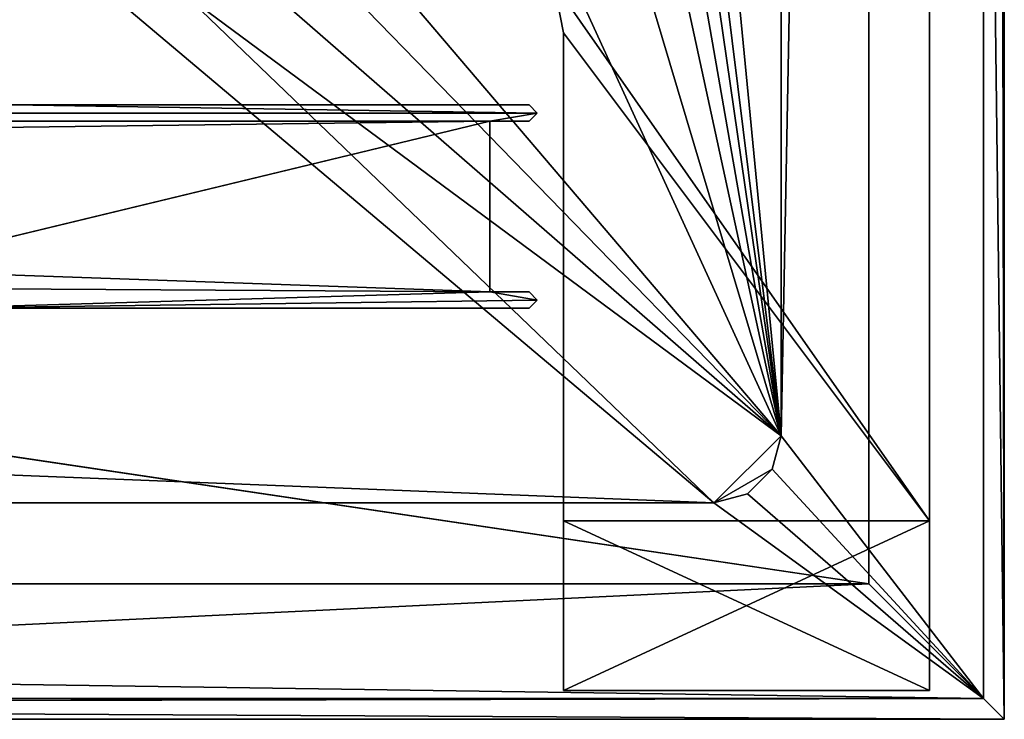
# Model space of a CAD drawing. Header units: metres. Extents: x -1004 to 0, y -808 to 0.
# Tile 70 of 146: x -73 to 0, y -804 to -752. Entities that reach past the tile are written whole.
import ezdxf

# ---------------------------------------------------------------- set-up
doc = ezdxf.new("R2010")
doc.units = ezdxf.units.M

msp = doc.modelspace()

# ---------------------------------------------------------------- linework, layer by layer
at = {"layer": 'None0'}
for points in [[(-34.461109, -759.310669, 2062.759766), (-930.71106, -758.710327, 2062.759766), (-967.958618, -759.910339, 2062.759766)], [(-967.958618, -759.910339, 163.059708), (-930.71106, -758.710327, 163.059708), (-34.461109, -759.310669, 163.059708)], [(-73.206192, -758.710327, 2062.759766), (-930.71106, -758.710327, 2062.759766), (-34.461109, -759.310669, 2062.759766)], [(-930.71106, -758.710327, 163.059708), (-73.206192, -758.710327, 163.059708), (-34.461109, -759.310669, 163.059708)], [(-35.058491, -758.710327, 2062.759766), (-73.206192, -758.710327, 2062.759766), (-34.461109, -759.310669, 2062.759766)], [(-73.206192, -758.710327, 2062.759766), (-35.058491, -758.710327, 2062.759766), (-73.206192, -758.710327, 163.059708)], [(-35.058491, -758.710327, 2062.759766), (-35.058491, -758.710327, 163.059708), (-73.206192, -758.710327, 163.059708)], [(-34.461109, -759.310669, 163.059708), (-73.206192, -758.710327, 163.059708), (-35.058491, -758.710327, 163.059708)], [(-35.058491, -758.710327, 2062.759766), (-34.461109, -759.310669, 2062.759766), (-35.058491, -758.710327, 163.059708)], [(-34.461109, -759.310669, 2062.759766), (-34.461109, -759.310669, 163.059708), (-35.058491, -758.710327, 163.059708)], [(-34.461109, -759.310669, 2062.759766), (-967.958618, -759.910339, 2062.759766), (-37.958637, -759.911987, 2062.759766)], [(-34.461109, -759.310669, 163.059708), (-37.958637, -759.911987, 163.059708), (-967.958618, -759.910339, 163.059708)], [(-35.058491, -759.910339, 2062.759766), (-34.461109, -759.310669, 2062.759766), (-37.958637, -759.911987, 2062.759766)], [(-34.461109, -759.310669, 163.059708), (-35.058491, -759.910339, 163.059708), (-37.958637, -759.911987, 163.059708)], [(-34.461109, -759.310669, 2062.759766), (-35.058491, -759.910339, 2062.759766), (-34.461109, -759.310669, 163.059708)], [(-35.058491, -759.910339, 2062.759766), (-35.058491, -759.910339, 163.059708), (-34.461109, -759.310669, 163.059708)], [(-37.958637, -759.911987, 2062.759766), (-967.958618, -759.910339, 2062.759766), (-920.458618, -770.893127, 2062.759766)], [(-37.958637, -759.911987, 163.059708), (-920.458618, -770.893127, 163.059708), (-967.958618, -759.910339, 163.059708)], [(-920.458618, -770.893127, 2062.759766), (-83.458664, -770.893066, 2062.759766), (-37.958637, -759.911987, 2062.759766)], [(-920.458618, -770.893127, 163.059708), (-37.958637, -759.911987, 163.059708), (-83.458664, -770.893066, 163.059708)], [(-83.458664, -770.893066, 2062.759766), (-37.958637, -772.510315, 2062.759766), (-37.958637, -759.911987, 2062.759766)], [(-37.958637, -759.911987, 163.059708), (-37.958637, -772.510315, 163.059708), (-83.458664, -770.893066, 163.059708)], [(-37.958637, -759.911987, 2062.759766), (-37.958637, -759.911987, 163.059708), (-35.058491, -759.910339, 2062.759766)], [(-37.958637, -759.911987, 163.059708), (-35.058491, -759.910339, 163.059708), (-35.058491, -759.910339, 2062.759766)], [(-37.958637, -759.911987, 2062.759766), (-37.958637, -772.510315, 2062.759766), (-37.958637, -759.911987, 163.059708)], [(-37.958637, -772.510315, 2062.759766), (-37.958637, -772.510315, 163.059708), (-37.958637, -759.911987, 163.059708)], [(-83.458664, -770.893066, 2062.759766), (-82.487244, -772.239868, 2062.759766), (-37.958637, -772.510315, 2062.759766)], [(-83.458664, -770.893066, 163.059708), (-37.958637, -772.510315, 163.059708), (-82.487244, -772.239868, 163.059708)], [(-82.487244, -772.239868, 2062.759766), (-78.958633, -773.710327, 2062.759766), (-37.958637, -772.510315, 2062.759766)], [(-37.958637, -772.510315, 163.059708), (-78.958633, -773.710327, 163.059708), (-82.487244, -772.239868, 163.059708)], [(-37.958637, -772.510315, 2062.759766), (-78.958633, -773.710327, 2062.759766), (-34.461384, -773.110596, 2062.759766)], [(-34.461384, -773.110596, 163.059708), (-78.958633, -773.710327, 163.059708), (-37.958637, -772.510315, 163.059708)], [(-34.461384, -773.110596, 2062.759766), (-35.058491, -772.510315, 2062.759766), (-37.958637, -772.510315, 2062.759766)], [(-37.958637, -772.510315, 2062.759766), (-35.058491, -772.510315, 2062.759766), (-37.958637, -772.510315, 163.059708)], [(-35.058491, -772.510315, 2062.759766), (-35.058491, -772.510315, 163.059708), (-37.958637, -772.510315, 163.059708)], [(-35.058491, -772.510315, 163.059708), (-34.461384, -773.110596, 163.059708), (-37.958637, -772.510315, 163.059708)], [(-35.058491, -772.510315, 2062.759766), (-34.461384, -773.110596, 2062.759766), (-35.058491, -772.510315, 163.059708)], [(-34.461384, -773.110596, 2062.759766), (-34.461384, -773.110596, 163.059708), (-35.058491, -772.510315, 163.059708)], [(-78.958633, -773.710327, 2062.759766), (-35.058491, -773.710327, 2062.759766), (-34.461384, -773.110596, 2062.759766)], [(-34.461384, -773.110596, 163.059708), (-35.058491, -773.710327, 163.059708), (-78.958633, -773.710327, 163.059708)], [(-34.461384, -773.110596, 2062.759766), (-35.058491, -773.710327, 2062.759766), (-34.461384, -773.110596, 163.059708)], [(-35.058491, -773.710327, 2062.759766), (-35.058491, -773.710327, 163.059708), (-34.461384, -773.110596, 163.059708)], [(-35.058491, -773.710327, 163.059708), (-35.058491, -773.710327, 2062.759766), (-78.958633, -773.710327, 163.059708)], [(-35.058491, -773.710327, 2062.759766), (-78.958633, -773.710327, 2062.759766), (-78.958633, -773.710327, 163.059708)]]:
    msp.add_3dface(points, dxfattribs=at)
at = {"layer": 'None012'}
for points in [[(-5.519217, -789.40155, 163.059708), (-33.221333, -749.720459, 163.059708), (-5.519217, -35.401562, 163.059708)], [(-5.519217, -35.401562, 2063.059814), (-33.221333, -749.720459, 2063.059814), (-5.519217, -789.40155, 2063.059814)], [(-5.519217, -789.40155, 163.059708), (-5.519217, -35.401562, 163.059708), (-5.519217, -789.40155, 173.920044)], [(-5.519217, -35.401562, 163.059708), (-5.519217, -35.401562, 2063.059814), (-5.519217, -789.40155, 173.920044)], [(-5.519217, -789.40155, 173.920044), (-5.519217, -35.401562, 2063.059814), (-5.519217, -789.40155, 2051.920166)], [(-5.519217, -35.401562, 2063.059814), (-5.519217, -789.40155, 2063.059814), (-5.519217, -789.40155, 2051.920166)], [(-33.221333, -749.720459, 1113.059692), (-33.221333, -749.720459, 163.059708), (-32.519218, -753.401428, 163.059708)], [(-32.519218, -753.401428, 163.059708), (-32.519218, -753.401428, 2063.059814), (-33.221333, -749.720459, 1113.059692)], [(-32.519218, -753.401428, 2063.059814), (-33.221333, -749.720459, 2063.059814), (-33.221333, -749.720459, 1113.059692)], [(-32.519218, -753.401428, 163.059708), (-33.221333, -749.720459, 163.059708), (-5.519217, -789.40155, 163.059708)], [(-33.221333, -749.720459, 2063.059814), (-32.519218, -753.401428, 2063.059814), (-5.519217, -789.40155, 2063.059814)], [(-32.519218, -789.40155, 2063.059814), (-32.519218, -753.401428, 2063.059814), (-32.519218, -789.40155, 2051.920166)], [(-32.519218, -753.401428, 2063.059814), (-32.519218, -753.401428, 163.059708), (-32.519218, -789.40155, 2051.920166)], [(-32.519218, -789.40155, 2051.920166), (-32.519218, -753.401428, 163.059708), (-32.519218, -789.40155, 173.920044)], [(-32.519218, -753.401428, 163.059708), (-32.519218, -789.40155, 163.059708), (-32.519218, -789.40155, 173.920044)], [(-32.519218, -789.40155, 163.059708), (-32.519218, -753.401428, 163.059708), (-5.519217, -789.40155, 163.059708)], [(-5.519217, -789.40155, 2063.059814), (-32.519218, -753.401428, 2063.059814), (-32.519218, -789.40155, 2063.059814)], [(-32.519218, -789.40155, 173.920044), (-32.519218, -801.90155, 173.920044), (-32.519218, -789.40155, 2051.920166)], [(-32.519218, -801.90155, 173.920044), (-32.519218, -801.90155, 2051.920166), (-32.519218, -789.40155, 2051.920166)], [(-5.519217, -789.40155, 173.920044), (-5.519217, -801.90155, 173.920044), (-32.519218, -789.40155, 173.920044)], [(-5.519217, -801.90155, 173.920044), (-32.519218, -801.90155, 173.920044), (-32.519218, -789.40155, 173.920044)], [(-32.519218, -789.40155, 2051.920166), (-32.519218, -801.90155, 2051.920166), (-5.519217, -789.40155, 2051.920166)], [(-32.519218, -801.90155, 2051.920166), (-5.519217, -801.90155, 2051.920166), (-5.519217, -789.40155, 2051.920166)], [(-32.519218, -789.40155, 173.920044), (-32.519218, -789.40155, 163.059708), (-5.519217, -789.40155, 173.920044)], [(-32.519218, -789.40155, 163.059708), (-5.519217, -789.40155, 163.059708), (-5.519217, -789.40155, 173.920044)], [(-5.519217, -789.40155, 2051.920166), (-5.519217, -789.40155, 2063.059814), (-32.519218, -789.40155, 2051.920166)], [(-5.519217, -789.40155, 2063.059814), (-32.519218, -789.40155, 2063.059814), (-32.519218, -789.40155, 2051.920166)], [(-5.519217, -789.40155, 2051.920166), (-5.519217, -801.90155, 2051.920166), (-5.519217, -789.40155, 173.920044)], [(-5.519217, -801.90155, 2051.920166), (-5.519217, -801.90155, 173.920044), (-5.519217, -789.40155, 173.920044)], [(-5.519217, -801.90155, 173.920044), (-5.519217, -801.90155, 2051.920166), (-32.519218, -801.90155, 173.920044)], [(-5.519217, -801.90155, 2051.920166), (-32.519218, -801.90155, 2051.920166), (-32.519218, -801.90155, 173.920044)]]:
    msp.add_3dface(points, dxfattribs=at)
at = {"layer": 'None012349'}
for points in [[(-0.000011, -804.032166), (-10, -10), (0, 0)], [(0, 0), (-1.527202, -1.527202, 175), (-0.000011, -804.032166)], [(-16.461397, -20.921553, 175), (-16.461384, -783.110596, 175), (-1.527202, -1.527202, 175)], [(-1.527202, -1.527202, 175), (-16.461384, -783.110596, 175), (-1.527213, -802.504944, 175)], [(-1.527202, -1.527202, 175), (-1.527213, -802.504944, 175), (-0.000011, -804.032166)], [(-217.024689, -763.271118, 90), (-470.61264, -638.481506, 90), (-10, -10, 90)], [(-10.00001, -794.032166, 90), (-217.024689, -763.271118, 90), (-10, -10, 90)], [(-10.00001, -794.032166), (-10, -10), (-0.000011, -804.032166)], [(-10, -10, 90), (-10, -10), (-10.00001, -794.032166, 90)], [(-10, -10), (-10.00001, -794.032166), (-10.00001, -794.032166, 90)], [(-16.461397, -20.921553, 163.059708), (-53.781036, -397.047211, 163.059708), (-16.461384, -783.110596, 163.059708)], [(-16.461397, -20.921553, 175), (-16.461397, -20.921553, 163.059708), (-16.461384, -783.110596, 175)], [(-16.461397, -20.921553, 163.059708), (-16.461384, -783.110596, 163.059708), (-16.461384, -783.110596, 175)], [(-53.781036, -397.047211, 163.059708), (-53.732452, -482.58551, 163.059708), (-16.461384, -783.110596, 163.059708)], [(-16.461384, -783.110596, 163.059708), (-53.732452, -482.58551, 163.059708), (-53.678646, -525.909546, 163.059708)], [(-53.678646, -525.909546, 163.059708), (-53.606308, -570.468262, 163.059708), (-16.461384, -783.110596, 163.059708)], [(-53.606308, -570.468262, 163.059708), (-53.524952, -612.30542, 163.059708), (-16.461384, -783.110596, 163.059708)], [(-16.461384, -783.110596, 163.059708), (-53.524952, -612.30542, 163.059708), (-53.420567, -659.392334, 163.059708)], [(-53.420567, -659.392334, 163.059708), (-53.315357, -702.733582, 163.059708), (-16.461384, -783.110596, 163.059708)], [(-53.315357, -702.733582, 163.059708), (-53.220253, -739.955444, 163.059708), (-16.461384, -783.110596, 163.059708)], [(-53.220253, -739.955444, 163.059708), (-54.174671, -744.342712, 163.059708), (-16.461384, -783.110596, 163.059708)], [(-16.461384, -783.110596, 163.059708), (-54.174671, -744.342712, 163.059708), (-56.742756, -748.033386, 163.059708)], [(-16.461384, -783.110596, 163.059708), (-56.742756, -748.033386, 163.059708), (-60.480293, -750.533447, 163.059708)], [(-60.480293, -750.533447, 163.059708), (-64.87928, -751.444458, 163.059708), (-21.421581, -788.070801, 163.059708)], [(-21.421581, -788.070801, 163.059708), (-16.461384, -783.110596, 163.059708), (-60.480293, -750.533447, 163.059708)], [(-21.421581, -788.070801, 163.059708), (-939.157776, -751.444458, 163.059708), (-982.615723, -788.070801, 163.059708)], [(-64.87928, -751.444458, 163.059708), (-939.157776, -751.444458, 163.059708), (-21.421581, -788.070801, 163.059708)], [(-10.00001, -794.032166, 90), (-217.024689, -794.032166, 90), (-217.024689, -763.271118, 90)], [(-17.125923, -785.590698, 163.059708), (-16.461384, -783.110596, 163.059708), (-21.421581, -788.070801, 163.059708)], [(-16.461384, -783.110596, 175), (-17.125923, -785.590698, 175), (-1.527213, -802.504944, 175)], [(-16.461384, -783.110596, 175), (-16.461384, -783.110596, 163.059708), (-17.125923, -785.590698, 175)], [(-16.461384, -783.110596, 163.059708), (-17.125923, -785.590698, 163.059708), (-17.125923, -785.590698, 175)], [(-18.941483, -787.40625, 163.059708), (-17.125923, -785.590698, 163.059708), (-21.421581, -788.070801, 163.059708)], [(-1.527213, -802.504944, 175), (-17.125923, -785.590698, 175), (-18.941483, -787.40625, 175)], [(-17.125923, -785.590698, 175), (-17.125923, -785.590698, 163.059708), (-18.941483, -787.40625, 163.059708)], [(-18.941483, -787.40625, 163.059708), (-18.941483, -787.40625, 175), (-17.125923, -785.590698, 175)], [(-18.941483, -787.40625, 175), (-21.421581, -788.070801, 175), (-1.527213, -802.504944, 175)], [(-21.421581, -788.070801, 163.059708), (-21.421581, -788.070801, 175), (-18.941483, -787.40625, 163.059708)], [(-21.421581, -788.070801, 175), (-18.941483, -787.40625, 175), (-18.941483, -787.40625, 163.059708)], [(-1.527213, -802.504944, 175), (-982.615723, -788.070801, 175), (-1002.510071, -802.504944, 175)], [(-21.421581, -788.070801, 175), (-982.615723, -788.070801, 175), (-1.527213, -802.504944, 175)], [(-21.421581, -788.070801, 175), (-21.421581, -788.070801, 163.059708), (-982.615723, -788.070801, 175)], [(-21.421581, -788.070801, 163.059708), (-982.615723, -788.070801, 163.059708), (-982.615723, -788.070801, 175)], [(-217.024689, -804.032166), (-10.00001, -794.032166), (-0.000011, -804.032166)], [(-217.024689, -804.032166), (-217.024689, -794.032166), (-10.00001, -794.032166)], [(-10.00001, -794.032166), (-217.024689, -794.032166), (-10.00001, -794.032166, 90)], [(-217.024689, -794.032166), (-217.024689, -794.032166, 90), (-10.00001, -794.032166, 90)], [(-217.024689, -802.890076, 130.867477), (-1.527213, -802.504944, 175), (-1002.510071, -802.504944, 175)], [(-0.000011, -804.032166), (-1.527213, -802.504944, 175), (-217.024689, -802.890076, 130.867477)], [(-217.024689, -804.032166), (-0.000011, -804.032166), (-217.024689, -802.890076, 130.867477)]]:
    msp.add_3dface(points, dxfattribs=at)

doc.saveas('drawing.dxf')
